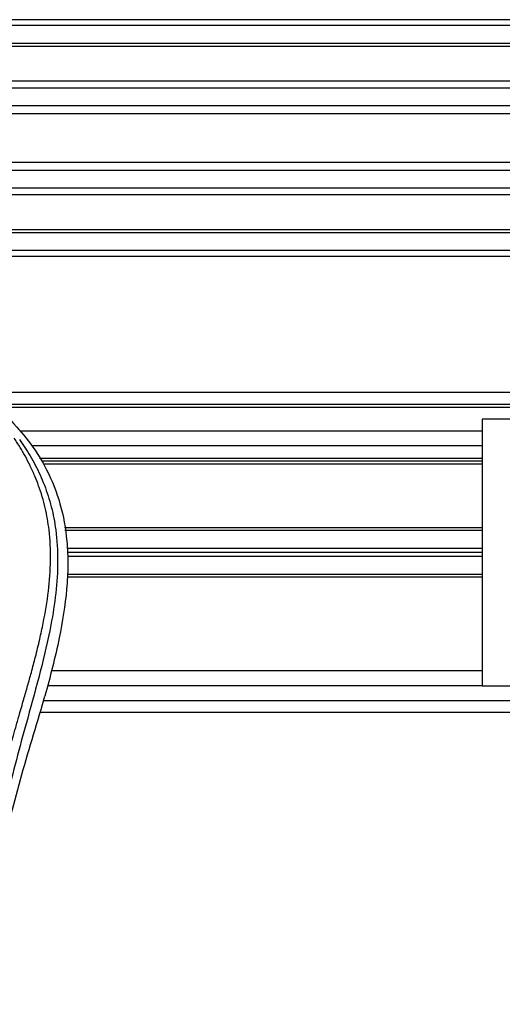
# Model space of a CAD drawing. Header units: millimetres. Extents: x 0 to 420, y 0 to 297.
# Tile 41 of 77: x 192 to 198, y 242 to 255. Entities that reach past the tile are written whole.
import ezdxf

# ---------------------------------------------------------------- set-up
doc = ezdxf.new("R2010")
doc.units = ezdxf.units.MM

msp = doc.modelspace()

# ---------------------------------------------------------------- linework, layer by layer
at = {"color": 7, "linetype": 'Continuous', "lineweight": 25}
for p, q in [((212.25814, 254.51449), (57.89339, 254.51449)), ((212.25814, 254.43731), (57.89339, 254.43731)), ((212.25814, 254.20576), (57.89339, 254.20576)), ((212.25814, 254.1664), (57.89339, 254.1664)), ((212.25814, 253.71178), (184.04794, 253.71178)), ((212.25814, 253.62223), (184.13679, 253.62223)), ((212.25814, 253.39157), (184.2707, 253.39157)), ((212.25814, 253.28729), (184.30091, 253.28729)), ((212.25814, 252.6544), (184.31812, 252.6544)), ((212.25814, 252.55012), (184.31812, 252.55012)), ((212.25814, 252.31946), (184.31812, 252.31946)), ((212.25814, 252.22991), (184.31812, 252.22991)), ((212.25814, 251.77529), (184.31812, 251.77529)), ((212.25814, 251.73593), (184.31812, 251.73593)), ((212.25814, 251.50438), (184.31812, 251.50438)), ((212.25814, 251.4272), (184.31812, 251.4272)), ((208.59197, 249.652), (184.31812, 249.652)), ((208.59197, 249.49764), (184.31812, 249.49764)), ((208.59197, 249.45905), (184.31812, 249.45905)), ((197.9794, 249.30468), (197.9794, 245.83147)), ((208.59197, 249.30468), (197.9794, 249.30468)), ((197.9794, 249.15032), (191.95163, 249.15032)), ((197.9794, 248.95736), (192.11104, 248.95736)), ((197.9794, 248.79528), (192.20844, 248.79528)), ((197.9794, 248.75669), (192.23224, 248.75669)), ((197.9794, 248.7181), (192.26218, 248.7181)), ((197.9794, 247.88839), (192.53248, 247.88839)), ((197.9794, 247.85365), (192.53883, 247.85365)), ((197.9794, 247.62211), (192.5677, 247.62211)), ((197.9794, 247.56808), (192.56988, 247.56808)), ((197.9794, 247.51405), (192.57206, 247.51405)), ((197.9794, 247.24777), (192.56893, 247.24777)), ((197.9794, 247.2825), (192.57062, 247.2825)), ((197.9794, 246.02443), (192.36597, 246.02443)), ((197.9794, 245.83147), (192.31269, 245.83147)), ((197.9794, 245.83147), (208.59197, 245.83147)), ((192.24816, 245.58586), (192.27891, 245.69335)), ((192.26322, 245.63852), (208.59197, 245.63852)), ((192.21825, 245.48415), (208.59197, 245.48415))]:
    msp.add_line(p, q, dxfattribs=at)
for points, knots in [([(191.84273, 249.27967), (191.92922, 249.18296), (192.104, 248.9875), (192.32438, 248.62696), (192.49244, 248.2009), (192.5672, 247.77724), (192.58117, 247.40357), (192.55931, 246.98092), (192.46706, 246.40659), (192.3457, 245.94653), (192.27891, 245.69335)], [0, 0, 0, 0, 0.10205403, 0.20624042, 0.33103623, 0.46071728, 0.54297105, 0.62526715, 0.79377332, 1, 1, 1, 1]), ([(191.13022, 240.46218), (191.13579, 240.7761), (191.14693, 241.40383), (191.24404, 242.34098), (191.37805, 243.16511), (191.52921, 243.879), (191.63869, 244.32918), (191.7154, 244.62366), (191.75136, 244.75876), (191.78675, 244.889), (191.82195, 245.01641), (191.85886, 245.14835), (191.89895, 245.29023), (191.94772, 245.46082), (191.99959, 245.64187), (192.05319, 245.83087), (192.10507, 246.01375), (192.15844, 246.2158), (192.21052, 246.42906), (192.2723, 246.71441), (192.32939, 247.05779), (192.35985, 247.46622), (192.34581, 247.78129), (192.31244, 248.00753), (192.28268, 248.15202), (192.24432, 248.29711), (192.19899, 248.43519), (192.14545, 248.57124), (192.08618, 248.70108), (192.02174, 248.8257), (191.95206, 248.94507), (191.90473, 249.01758), (191.87927, 249.05657)], [0, 0, 0, 0, 0.10501624, 0.21000012, 0.3148093, 0.38417565, 0.45402283, 0.46974914, 0.48595735, 0.50078255, 0.51489215, 0.53016847, 0.54660973, 0.56420695, 0.58951768, 0.60961461, 0.62993527, 0.65313231, 0.67956677, 0.7034488, 0.75098221, 0.79627837, 0.84125889, 0.85770847, 0.87473965, 0.89224616, 0.91011436, 0.92619338, 0.9450023, 0.96297697, 0.98008872, 1, 1, 1, 1]), ([(191.94797, 249.04094), (191.97103, 249.00732), (192.04088, 248.90552), (192.15597, 248.71098), (192.27592, 248.44977), (192.36802, 248.16456), (192.43152, 247.83163), (192.45322, 247.45285), (192.4257, 247.0374), (192.35032, 246.55609), (192.22223, 246.01354), (192.01869, 245.28897), (191.7913, 244.43975), (191.5722, 243.45888), (191.40724, 242.46817), (191.302, 241.46959), (191.29, 240.80133), (191.284, 240.4673)], [0, 0, 0, 0, 0.01713512, 0.05188236, 0.08679215, 0.12162042, 0.15673365, 0.20339108, 0.2503509, 0.29727352, 0.3674188, 0.43767936, 0.55024637, 0.66284852, 0.77534741, 0.88770778, 1, 1, 1, 1]), ([(191.67596, 243.49171), (191.7611, 243.84301), (191.93151, 244.54618), (192.14255, 245.23911), (192.24816, 245.58586)], [0, 0, 0, 0, 0.49959655, 1, 1, 1, 1])]:
    msp.add_open_spline(points, degree=3, knots=knots, dxfattribs=at)

doc.saveas('drawing.dxf')
